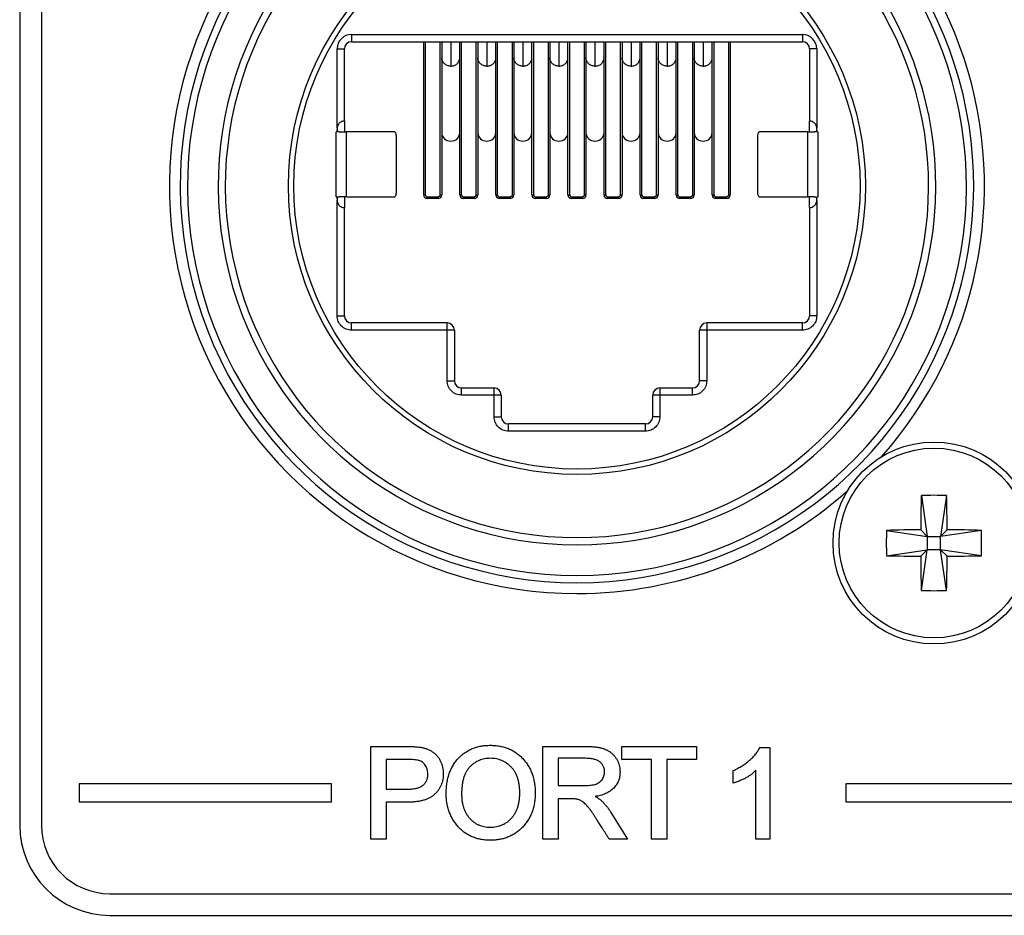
# Model space of a CAD drawing. Header units: millimetres. Extents: x 0 to 844, y -2 to 552.
# Tile 22 of 65: x 652 to 665, y 164 to 176. Entities that reach past the tile are written whole.
import ezdxf

# ---------------------------------------------------------------- set-up
doc = ezdxf.new("R2010")
doc.units = ezdxf.units.MM

msp = doc.modelspace()

# ---------------------------------------------------------------- linework, layer by layer
at = {"color": 7, "linetype": 'Continuous', "lineweight": 25}
for p, q in [((651.772, 182.358), (651.772, 164.851)), ((652.072, 182.358), (652.072, 164.851)), ((656.373, 175.813), (662.623, 175.813)), ((656.373, 175.813), (656.373, 175.713)), ((656.373, 175.713), (657.573, 175.713)), ((657.373, 173.588), (657.373, 175.713)), ((657.398, 173.588), (657.398, 175.713)), ((657.573, 175.713), (661.423, 175.713)), ((657.598, 175.713), (657.598, 173.588)), ((657.623, 175.713), (657.623, 175.506)), ((657.873, 175.506), (657.873, 175.713)), ((657.898, 173.588), (657.898, 175.713)), ((658.098, 175.713), (658.098, 173.588)), ((658.123, 175.713), (658.123, 175.506)), ((658.373, 175.506), (658.373, 175.713)), ((658.398, 173.588), (658.398, 175.713)), ((658.598, 175.713), (658.598, 173.588)), ((658.623, 175.713), (658.623, 175.506)), ((658.873, 175.506), (658.873, 175.713)), ((658.898, 173.588), (658.898, 175.713)), ((659.098, 175.713), (659.098, 173.588)), ((659.123, 175.713), (659.123, 175.506)), ((659.373, 175.506), (659.373, 175.713)), ((659.398, 173.588), (659.398, 175.713)), ((659.598, 175.713), (659.598, 173.588)), ((659.623, 175.713), (659.623, 175.506)), ((659.873, 175.506), (659.873, 175.713)), ((659.898, 173.588), (659.898, 175.713)), ((660.098, 175.713), (660.098, 173.588)), ((660.123, 175.713), (660.123, 175.506)), ((660.373, 175.506), (660.373, 175.713)), ((660.398, 173.588), (660.398, 175.713)), ((660.598, 175.713), (660.598, 173.588)), ((660.623, 175.713), (660.623, 175.506)), ((660.873, 175.506), (660.873, 175.713)), ((660.898, 173.588), (660.898, 175.713)), ((661.098, 175.713), (661.098, 173.588)), ((661.123, 175.713), (661.123, 175.506)), ((661.373, 175.506), (661.373, 175.713)), ((661.398, 173.588), (661.398, 175.713)), ((661.423, 175.713), (662.623, 175.713)), ((661.598, 175.713), (661.598, 173.588)), ((661.623, 175.713), (661.623, 173.588)), ((662.623, 175.813), (662.623, 175.713)), ((656.173, 174.513), (656.173, 175.613)), ((656.173, 175.613), (656.273, 175.613)), ((656.273, 174.613), (656.273, 175.613)), ((662.823, 175.613), (662.723, 175.613)), ((662.723, 175.613), (662.723, 174.613)), ((662.823, 175.613), (662.823, 174.513)), ((657.623, 175.506), (657.623, 174.452)), ((657.873, 174.452), (657.873, 175.506)), ((658.123, 175.506), (658.123, 174.452)), ((658.373, 174.452), (658.373, 175.506)), ((658.623, 175.506), (658.623, 174.452)), ((658.873, 174.452), (658.873, 175.506)), ((659.123, 175.506), (659.123, 174.452)), ((659.373, 174.452), (659.373, 175.506)), ((659.623, 175.506), (659.623, 174.452)), ((659.873, 174.452), (659.873, 175.506)), ((660.123, 175.506), (660.123, 174.452)), ((660.373, 174.452), (660.373, 175.506)), ((660.623, 175.506), (660.623, 174.452)), ((660.873, 174.452), (660.873, 175.506)), ((661.123, 175.506), (661.123, 174.452)), ((661.373, 174.452), (661.373, 175.506)), ((656.273, 174.613), (656.273, 174.463)), ((662.723, 174.463), (662.723, 174.613)), ((656.173, 174.463), (656.158, 174.463)), ((656.158, 173.563), (656.158, 174.463)), ((656.173, 174.513), (656.173, 174.493)), ((656.173, 174.493), (656.173, 174.463)), ((656.303, 173.563), (656.303, 174.463)), ((656.971, 174.463), (656.303, 174.463)), ((662.693, 174.463), (662.025, 174.463)), ((662.693, 174.463), (662.693, 173.563)), ((662.823, 174.493), (662.823, 174.513)), ((662.823, 174.463), (662.823, 174.493)), ((662.823, 174.463), (662.838, 174.463)), ((662.838, 174.463), (662.838, 173.563)), ((656.997, 173.663), (656.997, 174.363)), ((657.623, 174.452), (657.623, 173.588)), ((657.873, 173.588), (657.873, 174.452)), ((658.123, 174.452), (658.123, 173.588)), ((658.373, 173.588), (658.373, 174.452)), ((658.623, 174.452), (658.623, 173.588)), ((658.873, 173.588), (658.873, 174.452)), ((659.123, 174.452), (659.123, 173.588)), ((659.373, 173.588), (659.373, 174.452)), ((659.623, 174.452), (659.623, 173.588)), ((659.873, 173.588), (659.873, 174.452)), ((660.123, 174.452), (660.123, 173.588)), ((660.373, 173.588), (660.373, 174.452)), ((660.623, 174.452), (660.623, 173.588)), ((660.873, 173.588), (660.873, 174.452)), ((661.123, 174.452), (661.123, 173.588)), ((661.373, 173.588), (661.373, 174.452)), ((661.999, 174.363), (661.999, 173.663)), ((656.173, 173.563), (656.158, 173.563)), ((656.173, 173.533), (656.173, 173.563)), ((656.173, 173.533), (656.173, 173.513)), ((656.173, 171.913), (656.173, 173.513)), ((656.273, 173.563), (656.273, 173.413)), ((656.303, 173.563), (656.971, 173.563)), ((657.373, 173.588), (657.398, 173.588)), ((657.423, 173.563), (657.573, 173.563)), ((657.573, 173.538), (657.423, 173.538)), ((657.573, 173.563), (657.573, 173.538)), ((657.598, 173.588), (657.623, 173.588)), ((657.873, 173.588), (657.898, 173.588)), ((657.923, 173.563), (658.073, 173.563)), ((658.073, 173.538), (657.923, 173.538)), ((658.073, 173.563), (658.073, 173.538)), ((658.098, 173.588), (658.123, 173.588)), ((658.373, 173.588), (658.398, 173.588)), ((658.423, 173.563), (658.573, 173.563)), ((658.573, 173.538), (658.423, 173.538)), ((658.573, 173.563), (658.573, 173.538)), ((658.598, 173.588), (658.623, 173.588)), ((658.873, 173.588), (658.898, 173.588)), ((658.923, 173.563), (659.073, 173.563)), ((659.073, 173.538), (658.923, 173.538)), ((659.073, 173.563), (659.073, 173.538)), ((659.098, 173.588), (659.123, 173.588)), ((659.373, 173.588), (659.398, 173.588)), ((659.423, 173.563), (659.573, 173.563)), ((659.573, 173.538), (659.423, 173.538)), ((659.573, 173.563), (659.573, 173.538)), ((659.598, 173.588), (659.623, 173.588)), ((659.873, 173.588), (659.898, 173.588)), ((659.923, 173.563), (660.073, 173.563)), ((660.073, 173.538), (659.923, 173.538)), ((660.073, 173.563), (660.073, 173.538)), ((660.098, 173.588), (660.123, 173.588)), ((660.373, 173.588), (660.398, 173.588)), ((660.423, 173.563), (660.573, 173.563)), ((660.573, 173.538), (660.423, 173.538)), ((660.573, 173.563), (660.573, 173.538)), ((660.598, 173.588), (660.623, 173.588)), ((660.873, 173.588), (660.898, 173.588)), ((660.923, 173.563), (661.073, 173.563)), ((661.073, 173.538), (660.923, 173.538)), ((661.073, 173.563), (661.073, 173.538)), ((661.098, 173.588), (661.123, 173.588)), ((661.373, 173.588), (661.398, 173.588)), ((661.423, 173.563), (661.573, 173.563)), ((661.573, 173.538), (661.423, 173.538)), ((661.573, 173.563), (661.573, 173.538)), ((661.598, 173.588), (661.623, 173.588)), ((662.025, 173.563), (662.693, 173.563)), ((662.723, 173.413), (662.723, 173.563)), ((662.823, 173.533), (662.823, 173.563)), ((662.823, 173.563), (662.838, 173.563)), ((662.823, 173.513), (662.823, 173.533)), ((662.823, 173.513), (662.823, 171.913)), ((656.273, 171.913), (656.273, 173.413)), ((662.723, 173.413), (662.723, 171.913)), ((656.173, 171.913), (656.273, 171.913)), ((662.823, 171.913), (662.723, 171.913)), ((656.373, 171.713), (656.373, 171.813)), ((657.698, 171.813), (656.373, 171.813)), ((657.698, 171.713), (657.698, 171.813)), ((661.298, 171.813), (661.298, 171.713)), ((662.623, 171.813), (661.298, 171.813)), ((662.623, 171.713), (662.623, 171.813)), ((657.698, 171.713), (656.373, 171.713)), ((657.698, 171.013), (657.698, 171.713)), ((657.798, 171.713), (657.698, 171.713)), ((657.798, 171.713), (657.798, 171.013)), ((661.298, 171.713), (661.198, 171.713)), ((661.198, 171.013), (661.198, 171.713)), ((661.298, 171.713), (661.298, 171.013)), ((662.623, 171.713), (661.298, 171.713)), ((657.698, 171.013), (657.798, 171.013)), ((657.898, 170.813), (657.898, 170.913)), ((657.898, 170.913), (658.348, 170.913)), ((658.348, 170.813), (658.348, 170.913)), ((660.648, 170.913), (660.648, 170.813)), ((660.648, 170.913), (661.098, 170.913)), ((661.098, 170.813), (661.098, 170.913)), ((661.298, 171.013), (661.198, 171.013)), ((658.348, 170.813), (657.898, 170.813)), ((658.348, 170.513), (658.348, 170.813)), ((658.448, 170.813), (658.348, 170.813)), ((658.448, 170.813), (658.448, 170.513)), ((660.648, 170.813), (660.548, 170.813)), ((660.548, 170.513), (660.548, 170.813)), ((660.648, 170.813), (660.648, 170.513)), ((661.098, 170.813), (660.648, 170.813)), ((658.348, 170.513), (658.448, 170.513)), ((660.648, 170.513), (660.548, 170.513)), ((658.548, 170.313), (658.548, 170.413)), ((660.448, 170.413), (658.548, 170.413)), ((660.448, 170.313), (660.448, 170.413)), ((660.448, 170.313), (658.548, 170.313)), ((664.273, 169.42), (664.355, 168.855)), ((664.623, 169.42), (664.54, 168.855)), ((663.791, 168.938), (664.355, 168.855)), ((664.355, 168.855), (664.264, 168.946)), ((664.631, 168.946), (664.54, 168.855)), ((665.105, 168.938), (664.54, 168.855)), ((664.355, 168.855), (664.355, 168.67)), ((664.355, 168.855), (664.54, 168.855)), ((664.54, 168.67), (664.54, 168.855)), ((663.791, 168.587), (664.355, 168.67)), ((664.264, 168.579), (664.355, 168.67)), ((664.273, 168.105), (664.355, 168.67)), ((664.54, 168.67), (664.355, 168.67)), ((664.623, 168.105), (664.54, 168.67)), ((664.54, 168.67), (664.631, 168.579)), ((665.105, 168.587), (664.54, 168.67)), ((656.64, 165.942), (657.129, 165.942)), ((656.64, 164.658), (656.64, 165.942)), ((659.025, 164.658), (659.025, 165.942)), ((659.025, 165.942), (659.607, 165.942)), ((660.119, 165.761), (660.119, 165.942)), ((660.119, 165.942), (661.156, 165.942)), ((661.156, 165.942), (661.156, 165.761)), ((662.033, 165.926), (662.174, 165.926)), ((662.174, 165.926), (662.174, 164.658)), ((657.144, 165.761), (656.854, 165.761)), ((656.854, 165.761), (656.854, 165.35)), ((659.618, 165.778), (659.239, 165.778)), ((659.239, 165.778), (659.239, 165.399)), ((660.53, 165.761), (660.119, 165.761)), ((660.53, 164.658), (660.53, 165.761)), ((660.744, 165.761), (660.744, 164.658)), ((661.156, 165.761), (660.744, 165.761)), ((661.664, 165.432), (661.664, 165.607)), ((661.977, 164.658), (661.977, 165.613)), ((652.595, 165.424), (652.595, 165.174)), ((656.095, 165.424), (652.595, 165.424)), ((656.095, 165.174), (656.095, 165.424)), ((656.854, 165.35), (657.148, 165.35)), ((659.239, 165.399), (659.576, 165.399)), ((663.224, 165.424), (663.224, 165.174)), ((668.224, 165.424), (663.224, 165.424)), ((659.403, 165.218), (659.239, 165.218)), ((659.239, 165.218), (659.239, 164.658)), ((652.595, 165.174), (656.095, 165.174)), ((657.142, 165.169), (656.854, 165.169)), ((656.854, 165.169), (656.854, 164.658)), ((663.224, 165.174), (668.224, 165.174)), ((659.969, 165.029), (660.198, 164.658)), ((656.854, 164.658), (656.64, 164.658)), ((659.239, 164.658), (659.025, 164.658)), ((660.198, 164.658), (659.946, 164.658)), ((660.744, 164.658), (660.53, 164.658)), ((662.174, 164.658), (661.977, 164.658)), ((653.022, 163.901), (778.904, 163.901)), ((653.022, 163.601), (778.904, 163.601))]:
    msp.add_line(p, q, dxfattribs=at)
at = {"color": 8, "linetype": 'Continuous', "lineweight": 25}
for p, q in [((657.748, 175.711), (657.748, 175.373)), ((658.248, 175.711), (658.248, 175.373)), ((658.748, 175.711), (658.748, 175.373)), ((659.248, 175.711), (659.248, 175.373)), ((659.748, 175.711), (659.748, 175.373)), ((660.248, 175.711), (660.248, 175.373)), ((660.748, 175.711), (660.748, 175.373)), ((661.248, 175.711), (661.248, 175.373))]:
    msp.add_line(p, q, dxfattribs=at)
at = {"color": 7, "linetype": 'Continuous', "lineweight": 25}
for centre, radius in [((659.498, 173.713), 4), ((659.498, 173.713), 3.925), ((664.448, 168.763), 1.4), ((664.448, 168.763), 1.315)]:
    msp.add_circle(centre, radius, dxfattribs=at)
for centre, radius, start, end in [((659.498, 173.713), 5.65, 318.3668, 78.0432), ((659.498, 173.713), 5.5, 123.2095, 56.7905), ((659.498, 173.713), 5.4, 123.2095, 56.7905), ((659.498, 173.713), 4.975, 123.0565, 56.9435), ((659.498, 173.713), 4.875, 123.0565, 56.9435), ((659.498, 173.713), 5.65, 138.3668, 270), ((656.373, 175.613), 0.2, 90, 180), ((656.373, 175.613), 0.1, 90, 180), ((662.623, 175.613), 0.2, 360, 90), ((662.623, 175.613), 0.1, 0, 90), ((657.744, 174.456), 0.121, 181.8357, 271.726), ((657.752, 174.456), 0.121, 268.2753, 358.163), ((658.244, 174.456), 0.121, 181.837, 271.7247), ((658.252, 174.456), 0.121, 268.274, 358.1643), ((658.744, 174.456), 0.121, 181.8357, 271.726), ((658.752, 174.456), 0.121, 268.2753, 358.163), ((659.244, 174.456), 0.121, 181.837, 271.7247), ((659.252, 174.456), 0.121, 268.274, 358.1643), ((659.744, 174.456), 0.121, 181.8357, 271.726), ((659.752, 174.456), 0.121, 268.2753, 358.163), ((660.244, 174.456), 0.121, 181.837, 271.7247), ((660.252, 174.456), 0.121, 268.274, 358.1643), ((660.744, 174.456), 0.121, 181.8352, 271.7265), ((660.752, 174.456), 0.121, 268.2744, 358.1648), ((661.244, 174.456), 0.121, 181.837, 271.7247), ((661.252, 174.456), 0.121, 268.274, 358.1643), ((657.423, 173.588), 0.05, 180, 270), ((657.573, 173.588), 0.05, 270, 0), ((657.923, 173.588), 0.05, 180, 270), ((658.073, 173.588), 0.05, 270, 0), ((658.423, 173.588), 0.05, 180, 270), ((658.573, 173.588), 0.05, 270, 0), ((658.923, 173.588), 0.05, 180, 270), ((659.073, 173.588), 0.05, 270, 0), ((659.423, 173.588), 0.05, 180, 270), ((659.573, 173.588), 0.05, 270, 0), ((659.923, 173.588), 0.05, 180, 270), ((660.073, 173.588), 0.05, 270, 0), ((660.423, 173.588), 0.05, 180, 270), ((660.573, 173.588), 0.05, 270, 0), ((660.923, 173.588), 0.05, 180, 270), ((661.073, 173.588), 0.05, 270, 0), ((661.423, 173.588), 0.05, 180, 270), ((661.573, 173.588), 0.05, 270, 0), ((656.373, 171.913), 0.1, 180, 270), ((662.623, 171.913), 0.1, 270, 360), ((657.698, 171.713), 0.1, 0, 90), ((661.298, 171.713), 0.1, 90, 180), ((657.898, 171.013), 0.1, 180, 270), ((658.348, 170.813), 0.1, 0, 90), ((660.648, 170.813), 0.1, 90, 180), ((661.098, 171.013), 0.1, 270, 360), ((658.548, 170.513), 0.1, 180, 270), ((660.448, 170.513), 0.1, 270, 360), ((659.498, 173.713), 5.65, 270, 311.6332), ((687.092, 168.774), 22.829, 178.3784, 179.5674), ((664.448, 165.413), 4.011, 87.4982, 92.5018), ((641.796, 168.774), 22.836, 0.4328, 1.6214), ((667.798, 168.763), 4.011, 177.4981, 182.5019), ((664.437, 146.112), 22.835, 90.4327, 91.6214), ((664.459, 146.112), 22.835, 88.3786, 89.5673), ((661.098, 168.763), 4.011, 357.4983, 2.5017), ((664.437, 191.412), 22.834, 268.3786, 269.5673), ((687.092, 168.751), 22.829, 180.4326, 181.6216), ((641.796, 168.751), 22.836, 358.3786, 359.5672), ((664.459, 191.412), 22.834, 270.4327, 271.6214), ((664.448, 172.113), 4.011, 267.4983, 272.5017), ((653.022, 164.851), 1.25, 180, 270), ((653.022, 164.851), 0.95, 180, 270)]:
    msp.add_arc(centre, radius, start, end, dxfattribs=at)
at = {"color": 8, "linetype": 'Continuous', "lineweight": 25}
for points, knots in [([(657.748, 175.373), (657.732, 175.375), (657.699, 175.378), (657.657, 175.405), (657.631, 175.444), (657.62, 175.476), (657.623, 175.491), (657.623, 175.491)], [0, 0, 0, 0, 0.2488039, 0.4975978, 0.7464066, 0.9951918, 1, 1, 1, 1]), ([(657.748, 175.373), (657.764, 175.375), (657.797, 175.378), (657.839, 175.405), (657.865, 175.444), (657.876, 175.477), (657.872, 175.493), (657.872, 175.494)], [0, 0, 0, 0, 0.2455074, 0.491022, 0.7365382, 0.9820382, 1, 1, 1, 1]), ([(658.248, 175.373), (658.232, 175.375), (658.199, 175.378), (658.157, 175.405), (658.131, 175.444), (658.12, 175.476), (658.123, 175.491), (658.123, 175.491)], [0, 0, 0, 0, 0.248796, 0.497599, 0.746403, 0.995192, 1, 1, 1, 1]), ([(658.248, 175.373), (658.264, 175.375), (658.297, 175.378), (658.339, 175.405), (658.365, 175.444), (658.376, 175.477), (658.372, 175.493), (658.372, 175.494)], [0, 0, 0, 0, 0.245516, 0.491022, 0.736543, 0.98204, 1, 1, 1, 1]), ([(658.748, 175.373), (658.732, 175.375), (658.699, 175.378), (658.657, 175.405), (658.631, 175.444), (658.62, 175.476), (658.623, 175.491), (658.623, 175.491)], [0, 0, 0, 0, 0.248804, 0.497599, 0.746408, 0.995194, 1, 1, 1, 1]), ([(658.748, 175.373), (658.764, 175.375), (658.797, 175.378), (658.839, 175.405), (658.865, 175.444), (658.876, 175.477), (658.872, 175.493), (658.872, 175.494)], [0, 0, 0, 0, 0.2455074, 0.491022, 0.7365382, 0.9820382, 1, 1, 1, 1]), ([(659.248, 175.373), (659.232, 175.375), (659.199, 175.378), (659.157, 175.405), (659.131, 175.444), (659.12, 175.476), (659.123, 175.491), (659.123, 175.491)], [0, 0, 0, 0, 0.248796, 0.497599, 0.746403, 0.995192, 1, 1, 1, 1]), ([(659.248, 175.373), (659.264, 175.375), (659.297, 175.378), (659.339, 175.405), (659.365, 175.444), (659.376, 175.477), (659.372, 175.493), (659.372, 175.494)], [0, 0, 0, 0, 0.245515, 0.491021, 0.736541, 0.982038, 1, 1, 1, 1]), ([(659.748, 175.373), (659.732, 175.375), (659.699, 175.378), (659.657, 175.405), (659.631, 175.444), (659.62, 175.476), (659.623, 175.491), (659.623, 175.491)], [0, 0, 0, 0, 0.248804, 0.497599, 0.746408, 0.995194, 1, 1, 1, 1]), ([(659.748, 175.373), (659.764, 175.375), (659.797, 175.378), (659.839, 175.405), (659.865, 175.444), (659.876, 175.477), (659.872, 175.493), (659.872, 175.494)], [0, 0, 0, 0, 0.2455074, 0.491022, 0.7365382, 0.9820382, 1, 1, 1, 1]), ([(660.248, 175.373), (660.232, 175.375), (660.199, 175.378), (660.157, 175.405), (660.131, 175.444), (660.12, 175.476), (660.123, 175.491), (660.123, 175.491)], [0, 0, 0, 0, 0.248796, 0.497599, 0.746403, 0.995192, 1, 1, 1, 1]), ([(660.248, 175.373), (660.264, 175.375), (660.297, 175.378), (660.339, 175.405), (660.365, 175.444), (660.376, 175.477), (660.372, 175.493), (660.372, 175.494)], [0, 0, 0, 0, 0.245515, 0.491021, 0.736541, 0.982038, 1, 1, 1, 1]), ([(660.748, 175.373), (660.732, 175.375), (660.699, 175.378), (660.657, 175.405), (660.631, 175.444), (660.62, 175.476), (660.623, 175.491), (660.623, 175.491)], [0, 0, 0, 0, 0.248804, 0.497605, 0.746409, 0.995194, 1, 1, 1, 1]), ([(660.748, 175.373), (660.764, 175.375), (660.797, 175.378), (660.839, 175.405), (660.865, 175.444), (660.876, 175.477), (660.872, 175.493), (660.872, 175.494)], [0, 0, 0, 0, 0.245508, 0.491024, 0.736541, 0.98204, 1, 1, 1, 1]), ([(661.248, 175.373), (661.232, 175.375), (661.199, 175.378), (661.157, 175.405), (661.131, 175.444), (661.12, 175.476), (661.123, 175.491), (661.123, 175.491)], [0, 0, 0, 0, 0.248796, 0.497599, 0.746403, 0.995192, 1, 1, 1, 1]), ([(661.248, 175.373), (661.264, 175.375), (661.297, 175.378), (661.339, 175.405), (661.365, 175.444), (661.376, 175.477), (661.372, 175.493), (661.372, 175.494)], [0, 0, 0, 0, 0.245515, 0.491021, 0.736541, 0.982038, 1, 1, 1, 1])]:
    msp.add_open_spline(points, degree=3, knots=knots, dxfattribs=at)
at = {"color": 7, "linetype": 'Continuous', "lineweight": 25}
for points, knots in [([(656.273, 174.613), (656.272, 174.613), (656.271, 174.613), (656.26, 174.612), (656.244, 174.609), (656.223, 174.6), (656.202, 174.585), (656.186, 174.564), (656.177, 174.543), (656.173, 174.526), (656.173, 174.517), (656.173, 174.513)], [0, 0, 0, 0, 0.124772, 0.249689, 0.374552, 0.499215, 0.624126, 0.749384, 0.874661, 0.937231, 1, 1, 1, 1]), ([(662.823, 174.513), (662.822, 174.521), (662.821, 174.539), (662.81, 174.564), (662.794, 174.585), (662.773, 174.6), (662.752, 174.609), (662.736, 174.612), (662.725, 174.613), (662.724, 174.613), (662.723, 174.613)], [0, 0, 0, 0, 0.124807, 0.249759, 0.374656, 0.499358, 0.624316, 0.749597, 0.874904, 1, 1, 1, 1]), ([(656.203, 174.463), (656.2, 174.463), (656.193, 174.464), (656.184, 174.469), (656.177, 174.476), (656.173, 174.485), (656.173, 174.49), (656.173, 174.493)], [0, 0, 0, 0, 0.218569, 0.437412, 0.649792, 0.85976, 1, 1, 1, 1]), ([(656.203, 174.463), (656.215, 174.463), (656.238, 174.463), (656.267, 174.463), (656.29, 174.463), (656.299, 174.463), (656.303, 174.463)], [0, 0, 0, 0, 0.250004, 0.500016, 0.749996, 1, 1, 1, 1]), ([(656.997, 174.363), (656.997, 174.376), (656.996, 174.402), (656.99, 174.435), (656.981, 174.458), (656.975, 174.461), (656.971, 174.463)], [0, 0, 0, 0, 0.249995, 0.499978, 0.749973, 1, 1, 1, 1]), ([(662.025, 174.463), (662.021, 174.461), (662.014, 174.458), (662.006, 174.435), (662, 174.402), (661.999, 174.376), (661.999, 174.363)], [0, 0, 0, 0, 0.250025, 0.50002, 0.750004, 1, 1, 1, 1]), ([(662.693, 174.463), (662.697, 174.463), (662.706, 174.463), (662.729, 174.463), (662.758, 174.463), (662.781, 174.463), (662.793, 174.463)], [0, 0, 0, 0, 0.250006, 0.499986, 0.75, 1, 1, 1, 1]), ([(662.823, 174.493), (662.823, 174.489), (662.822, 174.482), (662.817, 174.474), (662.809, 174.467), (662.801, 174.463), (662.795, 174.463), (662.793, 174.463)], [0, 0, 0, 0, 0.210627, 0.421274, 0.63144, 0.841556, 1, 1, 1, 1]), ([(656.971, 173.563), (656.975, 173.564), (656.981, 173.567), (656.99, 173.59), (656.996, 173.623), (656.997, 173.649), (656.997, 173.663)], [0, 0, 0, 0, 0.250027, 0.500022, 0.750005, 1, 1, 1, 1]), ([(661.999, 173.663), (661.999, 173.649), (662, 173.623), (662.006, 173.59), (662.014, 173.567), (662.021, 173.564), (662.025, 173.563)], [0, 0, 0, 0, 0.249996, 0.49998, 0.749975, 1, 1, 1, 1]), ([(656.173, 173.533), (656.173, 173.536), (656.174, 173.543), (656.179, 173.552), (656.186, 173.558), (656.195, 173.562), (656.201, 173.562), (656.203, 173.563)], [0, 0, 0, 0, 0.2106364, 0.4212677, 0.6314505, 0.8415738, 1, 1, 1, 1]), ([(656.173, 173.513), (656.174, 173.504), (656.175, 173.486), (656.186, 173.461), (656.202, 173.44), (656.223, 173.425), (656.243, 173.416), (656.26, 173.413), (656.271, 173.413), (656.272, 173.413), (656.273, 173.413)], [0, 0, 0, 0, 0.124808, 0.24976, 0.374654, 0.499355, 0.624314, 0.749598, 0.874905, 1, 1, 1, 1]), ([(656.303, 173.563), (656.299, 173.563), (656.29, 173.563), (656.267, 173.563), (656.238, 173.563), (656.215, 173.563), (656.203, 173.563)], [0, 0, 0, 0, 0.250004, 0.499984, 0.749996, 1, 1, 1, 1]), ([(657.398, 173.588), (657.398, 173.584), (657.399, 173.578), (657.404, 173.571), (657.409, 173.567), (657.415, 173.563), (657.42, 173.563), (657.423, 173.563)], [0, 0, 0, 0, 0.249177, 0.498978, 0.624098, 0.74606, 1, 1, 1, 1]), ([(657.423, 173.538), (657.423, 173.538), (657.423, 173.539), (657.423, 173.544), (657.423, 173.553), (657.423, 173.559), (657.423, 173.563)], [0, 0, 0, 0, 0.249979, 0.500038, 0.749988, 1, 1, 1, 1]), ([(657.598, 173.588), (657.598, 173.584), (657.597, 173.579), (657.594, 173.573), (657.59, 173.569), (657.583, 173.564), (657.576, 173.563), (657.573, 173.563)], [0, 0, 0, 0, 0.253929, 0.375879, 0.501005, 0.750795, 1, 1, 1, 1]), ([(657.898, 173.588), (657.898, 173.584), (657.899, 173.578), (657.904, 173.571), (657.909, 173.567), (657.915, 173.563), (657.92, 173.563), (657.923, 173.563)], [0, 0, 0, 0, 0.249174, 0.499008, 0.62413, 0.746054, 1, 1, 1, 1]), ([(657.923, 173.538), (657.923, 173.538), (657.923, 173.539), (657.923, 173.544), (657.923, 173.553), (657.923, 173.559), (657.923, 173.563)], [0, 0, 0, 0, 0.249979, 0.500038, 0.749988, 1, 1, 1, 1]), ([(658.098, 173.588), (658.098, 173.584), (658.097, 173.579), (658.094, 173.573), (658.09, 173.569), (658.083, 173.564), (658.076, 173.563), (658.073, 173.563)], [0, 0, 0, 0, 0.253945, 0.375899, 0.500998, 0.750834, 1, 1, 1, 1]), ([(658.398, 173.588), (658.398, 173.584), (658.399, 173.578), (658.404, 173.571), (658.409, 173.567), (658.415, 173.563), (658.42, 173.563), (658.423, 173.563)], [0, 0, 0, 0, 0.249177, 0.498978, 0.624098, 0.74606, 1, 1, 1, 1]), ([(658.423, 173.538), (658.423, 173.538), (658.423, 173.539), (658.423, 173.544), (658.423, 173.553), (658.423, 173.559), (658.423, 173.563)], [0, 0, 0, 0, 0.249979, 0.500038, 0.749988, 1, 1, 1, 1]), ([(658.598, 173.588), (658.598, 173.584), (658.597, 173.579), (658.594, 173.573), (658.59, 173.569), (658.583, 173.564), (658.576, 173.563), (658.573, 173.563)], [0, 0, 0, 0, 0.253941, 0.37587, 0.500998, 0.750791, 1, 1, 1, 1]), ([(658.898, 173.588), (658.898, 173.584), (658.899, 173.578), (658.904, 173.571), (658.909, 173.567), (658.915, 173.563), (658.92, 173.563), (658.923, 173.563)], [0, 0, 0, 0, 0.249181, 0.499012, 0.624134, 0.746056, 1, 1, 1, 1]), ([(658.923, 173.538), (658.923, 173.538), (658.923, 173.539), (658.923, 173.544), (658.923, 173.553), (658.923, 173.559), (658.923, 173.563)], [0, 0, 0, 0, 0.249979, 0.500038, 0.749988, 1, 1, 1, 1]), ([(659.098, 173.588), (659.098, 173.584), (659.097, 173.579), (659.094, 173.573), (659.09, 173.569), (659.083, 173.564), (659.076, 173.563), (659.073, 173.563)], [0, 0, 0, 0, 0.253947, 0.375902, 0.501033, 0.750832, 1, 1, 1, 1]), ([(659.398, 173.588), (659.398, 173.584), (659.399, 173.578), (659.404, 173.571), (659.409, 173.567), (659.415, 173.563), (659.42, 173.563), (659.423, 173.563)], [0, 0, 0, 0, 0.249164, 0.498987, 0.624104, 0.746064, 1, 1, 1, 1]), ([(659.423, 173.538), (659.423, 173.538), (659.423, 173.539), (659.423, 173.544), (659.423, 173.553), (659.423, 173.559), (659.423, 173.563)], [0, 0, 0, 0, 0.249979, 0.500038, 0.749988, 1, 1, 1, 1]), ([(659.598, 173.588), (659.598, 173.584), (659.597, 173.579), (659.594, 173.573), (659.59, 173.569), (659.583, 173.564), (659.576, 173.563), (659.573, 173.563)], [0, 0, 0, 0, 0.253943, 0.375873, 0.501002, 0.750836, 1, 1, 1, 1]), ([(659.898, 173.588), (659.898, 173.584), (659.899, 173.578), (659.904, 173.571), (659.909, 173.567), (659.915, 173.563), (659.92, 173.563), (659.923, 173.563)], [0, 0, 0, 0, 0.249179, 0.498981, 0.624137, 0.746058, 1, 1, 1, 1]), ([(659.923, 173.538), (659.923, 173.538), (659.923, 173.539), (659.923, 173.544), (659.923, 173.553), (659.923, 173.559), (659.923, 173.563)], [0, 0, 0, 0, 0.249979, 0.500038, 0.749988, 1, 1, 1, 1]), ([(660.098, 173.588), (660.098, 173.584), (660.097, 173.579), (660.094, 173.573), (660.09, 173.569), (660.083, 173.564), (660.076, 173.563), (660.073, 173.563)], [0, 0, 0, 0, 0.253947, 0.375902, 0.501033, 0.750832, 1, 1, 1, 1]), ([(660.398, 173.588), (660.398, 173.584), (660.399, 173.578), (660.404, 173.571), (660.409, 173.567), (660.415, 173.563), (660.42, 173.563), (660.423, 173.563)], [0, 0, 0, 0, 0.249164, 0.498987, 0.624104, 0.746064, 1, 1, 1, 1]), ([(660.423, 173.538), (660.423, 173.538), (660.423, 173.539), (660.423, 173.544), (660.423, 173.553), (660.423, 173.559), (660.423, 173.563)], [0, 0, 0, 0, 0.249979, 0.500038, 0.749988, 1, 1, 1, 1]), ([(660.598, 173.588), (660.598, 173.584), (660.597, 173.579), (660.594, 173.573), (660.59, 173.569), (660.583, 173.564), (660.576, 173.563), (660.573, 173.563)], [0, 0, 0, 0, 0.253943, 0.375873, 0.501002, 0.750836, 1, 1, 1, 1]), ([(660.898, 173.588), (660.898, 173.584), (660.899, 173.578), (660.904, 173.571), (660.909, 173.567), (660.915, 173.563), (660.92, 173.563), (660.923, 173.563)], [0, 0, 0, 0, 0.249179, 0.498981, 0.624137, 0.746058, 1, 1, 1, 1]), ([(660.923, 173.538), (660.923, 173.538), (660.923, 173.539), (660.923, 173.544), (660.923, 173.553), (660.923, 173.559), (660.923, 173.563)], [0, 0, 0, 0, 0.249979, 0.500038, 0.749988, 1, 1, 1, 1]), ([(661.098, 173.588), (661.098, 173.584), (661.097, 173.579), (661.094, 173.573), (661.09, 173.569), (661.083, 173.564), (661.076, 173.563), (661.073, 173.563)], [0, 0, 0, 0, 0.2539405, 0.3758965, 0.5010283, 0.7508299, 1, 1, 1, 1]), ([(661.398, 173.588), (661.398, 173.584), (661.399, 173.578), (661.404, 173.571), (661.409, 173.567), (661.415, 173.563), (661.42, 173.563), (661.423, 173.563)], [0, 0, 0, 0, 0.249175, 0.49901, 0.624133, 0.746099, 1, 1, 1, 1]), ([(661.423, 173.538), (661.423, 173.538), (661.423, 173.539), (661.423, 173.544), (661.423, 173.553), (661.423, 173.559), (661.423, 173.563)], [0, 0, 0, 0, 0.249979, 0.500038, 0.749988, 1, 1, 1, 1]), ([(661.598, 173.588), (661.598, 173.584), (661.597, 173.579), (661.594, 173.573), (661.59, 173.569), (661.583, 173.564), (661.576, 173.563), (661.573, 173.563)], [0, 0, 0, 0, 0.253943, 0.375873, 0.501002, 0.750836, 1, 1, 1, 1]), ([(662.793, 173.563), (662.781, 173.563), (662.758, 173.563), (662.729, 173.563), (662.706, 173.563), (662.697, 173.563), (662.693, 173.563)], [0, 0, 0, 0, 0.25, 0.500014, 0.749994, 1, 1, 1, 1]), ([(662.723, 173.413), (662.724, 173.413), (662.725, 173.413), (662.736, 173.413), (662.752, 173.416), (662.773, 173.425), (662.793, 173.44), (662.81, 173.461), (662.819, 173.482), (662.822, 173.499), (662.823, 173.508), (662.823, 173.513)], [0, 0, 0, 0, 0.124773, 0.249687, 0.374549, 0.499212, 0.624125, 0.749386, 0.874663, 0.937231, 1, 1, 1, 1]), ([(662.793, 173.563), (662.796, 173.562), (662.803, 173.562), (662.812, 173.556), (662.819, 173.549), (662.822, 173.54), (662.823, 173.535), (662.823, 173.533)], [0, 0, 0, 0, 0.218562, 0.437404, 0.649805, 0.859759, 1, 1, 1, 1]), ([(656.373, 171.713), (656.347, 171.716), (656.294, 171.722), (656.228, 171.768), (656.182, 171.834), (656.176, 171.886), (656.173, 171.913)], [0, 0, 0, 0, 0.249999, 0.500001, 0.749999, 1, 1, 1, 1]), ([(662.823, 171.913), (662.82, 171.886), (662.814, 171.834), (662.768, 171.768), (662.702, 171.722), (662.649, 171.716), (662.623, 171.713)], [0, 0, 0, 0, 0.2499999, 0.5000016, 0.7500013, 1, 1, 1, 1]), ([(657.898, 170.813), (657.872, 170.816), (657.819, 170.822), (657.753, 170.868), (657.707, 170.934), (657.701, 170.986), (657.698, 171.013)], [0, 0, 0, 0, 0.250003, 0.500004, 0.750001, 1, 1, 1, 1]), ([(661.298, 171.013), (661.295, 170.986), (661.289, 170.934), (661.243, 170.868), (661.177, 170.822), (661.124, 170.816), (661.098, 170.813)], [0, 0, 0, 0, 0.25, 0.5, 0.749996, 1, 1, 1, 1]), ([(658.548, 170.313), (658.522, 170.316), (658.469, 170.322), (658.403, 170.368), (658.357, 170.434), (658.351, 170.486), (658.348, 170.513)], [0, 0, 0, 0, 0.250003, 0.5, 0.75, 1, 1, 1, 1]), ([(660.648, 170.513), (660.645, 170.486), (660.639, 170.434), (660.593, 170.368), (660.527, 170.322), (660.474, 170.316), (660.448, 170.313)], [0, 0, 0, 0, 0.25, 0.5, 0.749997, 1, 1, 1, 1]), ([(657.129, 165.942), (657.148, 165.942), (657.183, 165.942), (657.236, 165.94), (657.284, 165.936), (657.33, 165.931), (657.374, 165.923), (657.416, 165.91), (657.457, 165.891), (657.496, 165.868), (657.531, 165.841), (657.562, 165.81), (657.588, 165.774), (657.608, 165.735), (657.625, 165.694), (657.636, 165.652), (657.643, 165.609), (657.644, 165.58), (657.645, 165.566)], [0, 0, 0, 0, 0.076126, 0.147381, 0.214518, 0.27733, 0.337665, 0.397852, 0.458252, 0.520199, 0.581736, 0.64179, 0.701355, 0.76205, 0.822648, 0.882145, 0.941064, 1, 1, 1, 1]), ([(657.685, 165.285), (657.685, 165.311), (657.686, 165.36), (657.694, 165.432), (657.707, 165.5), (657.726, 165.564), (657.75, 165.624), (657.779, 165.68), (657.814, 165.731), (657.853, 165.779), (657.897, 165.821), (657.945, 165.858), (657.996, 165.889), (658.049, 165.915), (658.106, 165.935), (658.166, 165.949), (658.23, 165.957), (658.273, 165.958), (658.295, 165.959)], [0, 0, 0, 0, 0.074102, 0.144825, 0.212129, 0.276959, 0.339475, 0.400674, 0.460903, 0.521301, 0.580957, 0.63946, 0.697155, 0.754986, 0.813502, 0.873359, 0.935422, 1, 1, 1, 1]), ([(658.295, 165.959), (658.318, 165.958), (658.362, 165.957), (658.427, 165.948), (658.489, 165.934), (658.547, 165.914), (658.603, 165.888), (658.654, 165.856), (658.703, 165.818), (658.747, 165.775), (658.788, 165.727), (658.823, 165.676), (658.853, 165.621), (658.877, 165.563), (658.896, 165.502), (658.909, 165.437), (658.918, 165.369), (658.919, 165.322), (658.919, 165.299)], [0, 0, 0, 0, 0.066815, 0.130622, 0.192461, 0.252688, 0.312073, 0.371353, 0.431119, 0.492048, 0.553528, 0.614247, 0.675125, 0.736321, 0.799108, 0.863434, 0.930426, 1, 1, 1, 1]), ([(659.607, 165.942), (659.626, 165.942), (659.663, 165.942), (659.717, 165.939), (659.766, 165.934), (659.812, 165.927), (659.855, 165.917), (659.894, 165.903), (659.931, 165.884), (659.965, 165.861), (659.995, 165.835), (660.022, 165.805), (660.045, 165.773), (660.063, 165.738), (660.077, 165.701), (660.088, 165.664), (660.094, 165.626), (660.095, 165.601), (660.095, 165.588)], [0, 0, 0, 0, 0.083579, 0.161633, 0.233971, 0.300696, 0.363502, 0.424556, 0.484217, 0.543776, 0.602754, 0.660328, 0.717398, 0.775063, 0.832264, 0.888269, 0.944084, 1, 1, 1, 1]), ([(661.664, 165.607), (661.686, 165.618), (661.728, 165.639), (661.788, 165.674), (661.842, 165.711), (661.891, 165.75), (661.935, 165.79), (661.973, 165.834), (662.006, 165.878), (662.024, 165.91), (662.033, 165.926)], [0, 0, 0, 0, 0.146816, 0.285833, 0.41802, 0.543801, 0.663782, 0.779505, 0.891221, 1, 1, 1, 1]), ([(657.43, 165.561), (657.43, 165.572), (657.429, 165.594), (657.422, 165.626), (657.411, 165.656), (657.396, 165.683), (657.377, 165.706), (657.356, 165.726), (657.332, 165.74), (657.305, 165.749), (657.274, 165.755), (657.237, 165.759), (657.193, 165.761), (657.161, 165.761), (657.144, 165.761)], [0, 0, 0, 0, 0.082918, 0.162914, 0.240442, 0.318262, 0.393886, 0.464169, 0.531501, 0.598316, 0.673444, 0.765637, 0.873996, 1, 1, 1, 1]), ([(658.297, 165.778), (658.283, 165.778), (658.256, 165.777), (658.216, 165.771), (658.177, 165.762), (658.141, 165.749), (658.106, 165.732), (658.073, 165.712), (658.042, 165.687), (658.012, 165.66), (657.985, 165.627), (657.962, 165.591), (657.942, 165.55), (657.926, 165.505), (657.914, 165.455), (657.905, 165.401), (657.9, 165.343), (657.899, 165.303), (657.899, 165.282)], [0, 0, 0, 0, 0.057575, 0.113507, 0.167924, 0.221373, 0.274582, 0.328321, 0.383063, 0.439427, 0.497247, 0.556903, 0.619542, 0.685993, 0.7567, 0.832057, 0.913147, 1, 1, 1, 1]), ([(658.705, 165.299), (658.705, 165.318), (658.704, 165.354), (658.699, 165.407), (658.69, 165.457), (658.677, 165.503), (658.661, 165.546), (658.641, 165.586), (658.617, 165.622), (658.589, 165.654), (658.559, 165.683), (658.528, 165.709), (658.494, 165.73), (658.458, 165.748), (658.42, 165.761), (658.381, 165.771), (658.339, 165.777), (658.311, 165.777), (658.297, 165.778)], [0, 0, 0, 0, 0.079435, 0.154143, 0.225319, 0.2926, 0.357098, 0.419358, 0.479788, 0.539759, 0.598728, 0.655518, 0.71174, 0.767839, 0.823684, 0.880837, 0.939388, 1, 1, 1, 1]), ([(659.881, 165.59), (659.881, 165.597), (659.881, 165.609), (659.878, 165.628), (659.873, 165.645), (659.867, 165.662), (659.858, 165.678), (659.848, 165.694), (659.835, 165.709), (659.821, 165.723), (659.805, 165.736), (659.786, 165.747), (659.764, 165.757), (659.74, 165.764), (659.713, 165.771), (659.684, 165.775), (659.652, 165.777), (659.63, 165.778), (659.618, 165.778)], [0, 0, 0, 0, 0.052306, 0.103016, 0.152664, 0.202477, 0.25205, 0.303926, 0.35607, 0.410969, 0.467737, 0.528502, 0.592641, 0.661612, 0.736945, 0.818297, 0.905398, 1, 1, 1, 1]), ([(659.576, 165.399), (659.594, 165.399), (659.627, 165.4), (659.673, 165.403), (659.713, 165.408), (659.747, 165.415), (659.777, 165.426), (659.803, 165.44), (659.826, 165.459), (659.846, 165.481), (659.861, 165.506), (659.873, 165.533), (659.88, 165.561), (659.881, 165.58), (659.881, 165.59)], [0, 0, 0, 0, 0.127909, 0.240342, 0.338879, 0.423403, 0.499131, 0.571883, 0.643512, 0.715813, 0.787999, 0.857979, 0.92796, 1, 1, 1, 1]), ([(661.977, 165.613), (661.97, 165.605), (661.955, 165.587), (661.928, 165.563), (661.896, 165.539), (661.859, 165.516), (661.818, 165.494), (661.771, 165.473), (661.719, 165.451), (661.683, 165.439), (661.664, 165.432)], [0, 0, 0, 0, 0.090171, 0.188684, 0.296623, 0.41439, 0.54361, 0.683834, 0.835734, 1, 1, 1, 1]), ([(657.645, 165.566), (657.644, 165.552), (657.644, 165.524), (657.638, 165.483), (657.629, 165.444), (657.615, 165.407), (657.599, 165.372), (657.578, 165.339), (657.554, 165.308), (657.525, 165.279), (657.493, 165.253), (657.456, 165.23), (657.415, 165.211), (657.369, 165.195), (657.318, 165.183), (657.264, 165.175), (657.204, 165.17), (657.163, 165.169), (657.142, 165.169)], [0, 0, 0, 0, 0.058775, 0.115207, 0.17012, 0.223495, 0.276817, 0.329914, 0.383838, 0.439124, 0.495973, 0.55507, 0.617431, 0.683659, 0.754616, 0.830918, 0.912588, 1, 1, 1, 1]), ([(657.148, 165.35), (657.159, 165.35), (657.181, 165.35), (657.213, 165.353), (657.243, 165.357), (657.271, 165.362), (657.296, 165.37), (657.32, 165.379), (657.341, 165.39), (657.36, 165.402), (657.376, 165.416), (657.391, 165.432), (657.403, 165.449), (657.413, 165.468), (657.421, 165.489), (657.427, 165.512), (657.43, 165.536), (657.43, 165.552), (657.43, 165.561)], [0, 0, 0, 0, 0.085047, 0.165214, 0.240074, 0.309909, 0.375858, 0.437592, 0.49649, 0.552343, 0.605875, 0.658813, 0.712024, 0.764637, 0.819258, 0.876627, 0.936659, 1, 1, 1, 1]), ([(660.095, 165.588), (660.095, 165.576), (660.094, 165.553), (660.09, 165.52), (660.082, 165.488), (660.071, 165.458), (660.057, 165.429), (660.04, 165.402), (660.019, 165.377), (659.996, 165.353), (659.97, 165.332), (659.942, 165.312), (659.911, 165.295), (659.878, 165.281), (659.842, 165.268), (659.804, 165.259), (659.774, 165.253), (659.756, 165.25), (659.752, 165.25)], [0, 0, 0, 0, 0.061939, 0.1220936, 0.180124, 0.2366709, 0.2934515, 0.3499092, 0.4076055, 0.4665964, 0.5268086, 0.5878318, 0.6506047, 0.7148284, 0.7817984, 0.8509478, 0.9237614, 0.9470925, 0.9470925, 0.9470925, 0.9470925]), ([(658.295, 164.642), (658.273, 164.642), (658.229, 164.643), (658.165, 164.652), (658.104, 164.667), (658.047, 164.688), (657.992, 164.714), (657.942, 164.746), (657.895, 164.785), (657.851, 164.828), (657.812, 164.876), (657.778, 164.927), (657.749, 164.98), (657.726, 165.036), (657.707, 165.095), (657.694, 165.156), (657.686, 165.22), (657.685, 165.263), (657.685, 165.285)], [0, 0, 0, 0, 0.067635, 0.132445, 0.195053, 0.255905, 0.316117, 0.376305, 0.437039, 0.499285, 0.561841, 0.623238, 0.683946, 0.744869, 0.806449, 0.869215, 0.93341, 1, 1, 1, 1]), ([(657.899, 165.282), (657.899, 165.265), (657.9, 165.231), (657.905, 165.182), (657.913, 165.136), (657.926, 165.093), (657.941, 165.052), (657.961, 165.014), (657.984, 164.979), (658.01, 164.946), (658.038, 164.917), (658.07, 164.892), (658.102, 164.871), (658.137, 164.853), (658.173, 164.84), (658.212, 164.83), (658.252, 164.824), (658.279, 164.823), (658.293, 164.823)], [0, 0, 0, 0, 0.07569, 0.147949, 0.216861, 0.282945, 0.347003, 0.409419, 0.470686, 0.532, 0.592175, 0.650535, 0.707601, 0.764435, 0.821275, 0.879067, 0.938654, 1, 1, 1, 1]), ([(658.293, 164.823), (658.308, 164.823), (658.337, 164.824), (658.38, 164.83), (658.421, 164.84), (658.459, 164.854), (658.496, 164.871), (658.53, 164.893), (658.562, 164.918), (658.591, 164.948), (658.618, 164.981), (658.641, 165.017), (658.661, 165.056), (658.677, 165.099), (658.69, 165.144), (658.699, 165.193), (658.704, 165.245), (658.705, 165.281), (658.705, 165.299)], [0, 0, 0, 0, 0.063085, 0.123731, 0.182234, 0.239633, 0.296002, 0.352474, 0.409658, 0.468305, 0.528036, 0.588314, 0.649862, 0.713828, 0.779995, 0.84961, 0.922803, 1, 1, 1, 1]), ([(658.919, 165.299), (658.919, 165.275), (658.918, 165.229), (658.91, 165.161), (658.896, 165.096), (658.877, 165.035), (658.852, 164.977), (658.823, 164.923), (658.787, 164.872), (658.747, 164.824), (658.702, 164.782), (658.653, 164.744), (658.602, 164.712), (658.546, 164.687), (658.488, 164.666), (658.427, 164.652), (658.362, 164.643), (658.318, 164.642), (658.295, 164.642)], [0, 0, 0, 0, 0.069801, 0.136471, 0.201051, 0.263552, 0.325038, 0.385884, 0.446521, 0.508001, 0.569129, 0.628771, 0.688105, 0.747567, 0.807745, 0.869473, 0.933481, 1, 1, 1, 1]), ([(659.946, 164.658), (659.938, 164.671), (659.922, 164.695), (659.9, 164.731), (659.878, 164.765), (659.858, 164.797), (659.839, 164.827), (659.82, 164.855), (659.804, 164.881), (659.788, 164.906), (659.773, 164.929), (659.76, 164.949), (659.748, 164.968), (659.737, 164.985), (659.727, 165), (659.718, 165.013), (659.711, 165.025), (659.699, 165.043), (659.681, 165.067), (659.658, 165.097), (659.634, 165.124), (659.61, 165.148), (659.587, 165.169), (659.563, 165.185), (659.541, 165.198), (659.518, 165.206), (659.494, 165.212), (659.467, 165.215), (659.436, 165.218), (659.415, 165.218), (659.403, 165.218)], [0, 0, 0, 0, 0.054298, 0.1059018, 0.1547149, 0.2010982, 0.2445224, 0.2851561, 0.3235281, 0.3589412, 0.3916596, 0.4215887, 0.4488223, 0.4735309, 0.4955439, 0.5147703, 0.5313, 0.5453068, 0.5941321, 0.6406256, 0.6846226, 0.726321, 0.7648007, 0.7996974, 0.8308649, 0.8592449, 0.8882338, 0.92115, 0.9582709, 1, 1, 1, 1]), ([(659.752, 165.25), (659.757, 165.247), (659.772, 165.239), (659.797, 165.223), (659.826, 165.2), (659.856, 165.173), (659.884, 165.142), (659.913, 165.108), (659.942, 165.07), (659.96, 165.043), (659.969, 165.029)], [0.0510364, 0.0510364, 0.0510364, 0.0510364, 0.1017892, 0.2083741, 0.3210972, 0.4402672, 0.5681704, 0.7031899, 0.8473798, 1, 1, 1, 1])]:
    msp.add_open_spline(points, degree=3, knots=knots, dxfattribs=at)

doc.saveas('drawing.dxf')
